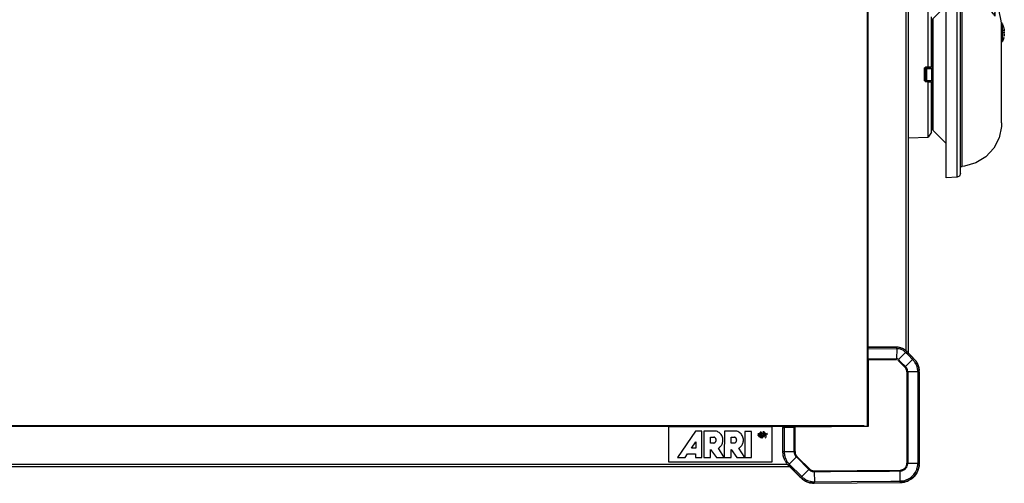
# Model space of a CAD drawing. Header units: millimetres. Extents: x -1298 to 168, y 345 to 933.
# Tile 16 of 22: x -254 to 157, y 345 to 539. Entities that reach past the tile are written whole.
import ezdxf

# ---------------------------------------------------------------- set-up
doc = ezdxf.new("R2010")
doc.units = ezdxf.units.MM

# ---------------------------------------------------------------- blocks, each defined once
blk = doc.blocks.new('Etikett-ARRI-klein__1', base_point=(17.36, 354.22))
at = {"color": 7, "linetype": 'Continuous'}
for p, q in [((17.36, 369.22), (60.36, 369.22)), ((17.36, 354.22), (17.36, 369.22)), ((28.42, 367.18), (20.86, 356.2)), ((31.14, 367.18), (28.42, 367.18)), ((31.14, 356.2), (31.14, 367.18)), ((31.95, 367.18), (31.95, 356.2)), ((37.19, 367.18), (31.95, 367.18)), ((40.52, 367.18), (40.47, 356.2)), ((45.76, 367.18), (40.52, 367.18)), ((49.09, 367.13), (49.09, 356.2)), ((51.86, 367.13), (49.09, 367.13)), ((51.86, 356.2), (51.86, 367.13)), ((54.72, 366.18), (54.84, 366.36)), ((54.72, 366.18), (54.84, 366.36)), ((55.31, 366.36), (55.38, 365.79)), ((55.52, 366.89), (55.68, 366.95)), ((55.52, 366.89), (55.68, 366.95)), ((55.6, 364.85), (55.6, 366.68)), ((55.81, 366.76), (55.79, 364.6)), ((56.06, 365.75), (56.06, 366.76)), ((56.11, 367.06), (56.3, 367.08)), ((56.11, 367.06), (56.3, 367.08)), ((56.35, 366.06), (56.36, 366.27)), ((56.36, 366.27), (56.36, 366.5)), ((56.75, 366.76), (56.75, 364.7)), ((56.98, 365.76), (56.98, 366.67)), ((57.7, 366.34), (57.7, 365.03)), ((57.91, 365.05), (57.91, 366.27)), ((58.38, 366.21), (58.26, 366.4)), ((60.36, 369.22), (60.36, 354.22)), ((26.76, 360.07), (28.52, 362.74)), ((26.76, 360.07), (28.52, 362.74)), ((28.52, 362.74), (28.52, 360.07)), ((34.72, 364.71), (36.16, 364.71)), ((34.72, 362.24), (34.72, 364.71)), ((34.72, 364.71), (36.16, 364.71)), ((36.16, 362.24), (34.72, 362.24)), ((43.29, 364.71), (44.73, 364.71)), ((43.29, 362.24), (43.29, 364.71)), ((43.29, 364.71), (44.73, 364.71)), ((44.73, 362.24), (43.29, 362.24)), ((54.62, 365.84), (54.65, 365.98)), ((54.65, 365.98), (54.62, 365.84)), ((54.62, 365.84), (54.65, 365.98)), ((54.67, 365.35), (54.62, 365.56)), ((54.65, 365.98), (54.72, 366.18)), ((54.65, 365.98), (54.72, 366.18)), ((54.72, 365.22), (54.67, 365.35)), ((55.09, 365.66), (55.37, 365.6)), ((55.09, 365.66), (55.37, 365.6)), ((55.37, 365.6), (55.09, 365.66)), ((55.37, 365.6), (55.27, 365.15)), ((55.68, 364.45), (55.52, 364.51)), ((55.97, 364.52), (56.06, 365.61)), ((56.3, 364.32), (56.11, 364.34)), ((56.55, 364.97), (56.55, 365.44)), ((56.98, 364.76), (56.99, 365.62)), ((57.23, 365.5), (56.99, 365.62)), ((57.23, 365.5), (56.99, 365.62)), ((57.23, 365), (57.23, 365.5)), ((57.46, 365.2), (57.46, 365.46)), ((57.46, 365.2), (57.55, 364.97)), ((57.62, 364.47), (57.78, 364.56)), ((57.62, 364.47), (57.78, 364.56)), ((58.05, 364.76), (57.83, 364.72)), ((58.46, 366), (58.38, 366.21)), ((58.49, 365.85), (58.46, 366)), ((28.52, 360.07), (26.76, 360.07)), ((34.77, 356.2), (34.77, 359.62)), ((34.77, 359.62), (37.19, 356.2)), ((34.77, 359.62), (37.19, 356.2)), ((40.47, 356.2), (38, 360.12)), ((43.34, 356.2), (43.34, 359.62)), ((43.34, 359.62), (45.76, 356.2)), ((43.34, 359.62), (45.76, 356.2)), ((49.09, 356.2), (46.57, 360.12)), ((60.36, 354.22), (17.36, 354.22)), ((20.86, 356.2), (24.08, 356.2)), ((20.86, 356.2), (24.08, 356.2)), ((24.08, 356.2), (25.04, 357.7)), ((24.08, 356.2), (25.04, 357.7)), ((25.04, 357.7), (28.47, 357.7)), ((25.04, 357.7), (28.47, 357.7)), ((28.47, 357.7), (28.47, 356.2)), ((28.47, 356.2), (31.14, 356.2)), ((28.47, 356.2), (31.14, 356.2)), ((31.95, 356.2), (34.77, 356.2)), ((31.95, 356.2), (34.77, 356.2)), ((37.19, 356.2), (40.47, 356.2)), ((37.19, 356.2), (40.47, 356.2)), ((40.47, 356.2), (43.34, 356.2)), ((40.47, 356.2), (43.34, 356.2)), ((45.76, 356.2), (49.09, 356.2)), ((45.76, 356.2), (49.09, 356.2)), ((49.09, 356.2), (51.86, 356.2)), ((49.09, 356.2), (51.86, 356.2))]:
    blk.add_line(p, q, dxfattribs=at)
for points, knots in [([(39.92, 363.47), (39.9, 363.75), (39.87, 364.29), (39.6, 365.08), (39.19, 365.79), (38.63, 366.4), (37.96, 366.89), (37.45, 367.08), (37.19, 367.18)], [0, 0, 0, 0, 0.819175, 1.638259, 2.457328, 3.276398, 4.095467, 4.914537, 4.914537, 4.914537, 4.914537]), ([(48.48, 363.47), (48.47, 363.75), (48.43, 364.29), (48.17, 365.08), (47.75, 365.79), (47.2, 366.4), (46.53, 366.89), (46.02, 367.08), (45.76, 367.18)], [0, 0, 0, 0, 0.819175, 1.638259, 2.457328, 3.276398, 4.095467, 4.914537, 4.914537, 4.914537, 4.914537]), ([(55.34, 366.5), (55.26, 366.36), (55.11, 366.08), (54.98, 365.79), (54.91, 365.64)], [0, 0, 0, 0, 0.4778344, 0.9547184, 0.9547184, 0.9547184, 0.9547184]), ([(55.6, 366.68), (55.6, 366.68), (55.56, 366.68), (55.47, 366.68), (55.37, 366.6), (55.35, 366.53), (55.34, 366.5)], [0, 0, 0, 0, 0.0141745, 0.1133961, 0.2613358, 0.349715, 0.349715, 0.349715, 0.349715]), ([(57.52, 366.43), (57.51, 366.46), (57.49, 366.51), (57.47, 366.61), (57.31, 366.64), (57.26, 366.74), (57.22, 366.81)], [0, 0, 0, 0, 0.0824511, 0.1649021, 0.2875019, 0.4956426, 0.4956426, 0.4956426, 0.4956426]), ([(57.23, 365.86), (57.25, 365.93), (57.29, 366.07), (57.29, 366.21), (57.29, 366.28)], [0, 0, 0, 0, 0.2162969, 0.4325938, 0.4325938, 0.4325938, 0.4325938]), ([(57.29, 366.28), (57.29, 366.34), (57.29, 366.47), (57.27, 366.6), (57.26, 366.67)], [0, 0, 0, 0, 0.1622345, 0.3898243, 0.3898243, 0.3898243, 0.3898243]), ([(57.29, 366.28), (57.29, 366.34), (57.29, 366.47), (57.27, 366.6), (57.26, 366.67)], [0, 0, 0, 0, 0.1622345, 0.3898243, 0.3898243, 0.3898243, 0.3898243]), ([(57.54, 366.16), (57.54, 366.21), (57.55, 366.3), (57.53, 366.39), (57.52, 366.43)], [0, 0, 0, 0, 0.1369679, 0.2749007, 0.2749007, 0.2749007, 0.2749007]), ([(37.09, 363.47), (37.09, 363.57), (37.08, 363.75), (36.98, 364.01), (36.84, 364.25), (36.65, 364.46), (36.43, 364.62), (36.25, 364.68), (36.16, 364.71)], [0, 0, 0, 0, 0.275764, 0.551528, 0.827292, 1.103056, 1.37882, 1.654584, 1.654584, 1.654584, 1.654584]), ([(36.16, 362.24), (36.27, 362.28), (36.48, 362.36), (36.74, 362.57), (36.95, 362.85), (37.04, 363.17), (37.1, 363.47), (37.04, 363.77), (36.95, 364.1), (36.72, 364.36), (36.48, 364.59), (36.28, 364.67), (36.16, 364.71)], [0, 0, 0, 0, 0.330636, 0.661271, 0.99705, 1.37187, 1.645769, 1.919756, 2.281073, 2.644711, 2.930321, 3.28612, 3.28612, 3.28612, 3.28612]), ([(38, 360.12), (38.19, 360.24), (38.56, 360.49), (39.04, 360.98), (39.42, 361.53), (39.7, 362.15), (39.88, 362.8), (39.91, 363.25), (39.92, 363.47)], [0, 0, 0, 0, 0.672276, 1.344599, 2.016932, 2.689265, 3.361597, 4.03393, 4.03393, 4.03393, 4.03393]), ([(38, 360.12), (38.19, 360.24), (38.56, 360.49), (39.04, 360.98), (39.42, 361.53), (39.7, 362.15), (39.88, 362.8), (39.91, 363.25), (39.92, 363.47)], [0, 0, 0, 0, 0.672276, 1.344599, 2.016932, 2.689265, 3.361597, 4.03393, 4.03393, 4.03393, 4.03393]), ([(45.66, 363.47), (45.65, 363.57), (45.64, 363.75), (45.55, 364.01), (45.41, 364.25), (45.22, 364.46), (44.99, 364.62), (44.82, 364.68), (44.73, 364.71)], [0, 0, 0, 0, 0.275764, 0.551528, 0.827292, 1.103056, 1.37882, 1.654584, 1.654584, 1.654584, 1.654584]), ([(44.73, 362.24), (44.84, 362.28), (45.04, 362.36), (45.31, 362.57), (45.52, 362.85), (45.61, 363.17), (45.67, 363.47), (45.61, 363.77), (45.52, 364.1), (45.29, 364.36), (45.05, 364.59), (44.85, 364.67), (44.73, 364.71)], [0, 0, 0, 0, 0.330636, 0.661271, 0.99705, 1.37187, 1.645769, 1.919756, 2.281073, 2.644711, 2.930321, 3.28612, 3.28612, 3.28612, 3.28612]), ([(46.57, 360.12), (46.76, 360.24), (47.13, 360.49), (47.6, 360.98), (47.99, 361.53), (48.27, 362.15), (48.45, 362.8), (48.47, 363.25), (48.48, 363.47)], [0, 0, 0, 0, 0.672276, 1.344599, 2.016932, 2.689265, 3.361597, 4.03393, 4.03393, 4.03393, 4.03393]), ([(46.57, 360.12), (46.76, 360.24), (47.13, 360.49), (47.6, 360.98), (47.99, 361.53), (48.27, 362.15), (48.45, 362.8), (48.47, 363.25), (48.48, 363.47)], [0, 0, 0, 0, 0.672276, 1.344599, 2.016932, 2.689265, 3.361597, 4.03393, 4.03393, 4.03393, 4.03393]), ([(54.86, 365.42), (54.87, 365.39), (54.88, 365.29), (54.83, 365.16), (54.92, 365.03), (54.99, 365.03), (55.03, 365.02)], [0, 0, 0, 0, 0.1012787, 0.2811208, 0.4045915, 0.4986247, 0.4986247, 0.4986247, 0.4986247]), ([(55.03, 365.02), (54.99, 365.03), (54.92, 365.03), (54.83, 365.16), (54.88, 365.29), (54.85, 365.43), (54.89, 365.53), (54.9, 365.61), (54.91, 365.64)], [0, 0, 0, 0, 0.0940332, 0.217504, 0.3973461, 0.4986247, 0.6124493, 0.7262738, 0.7262738, 0.7262738, 0.7262738]), ([(55.03, 365.02), (55.05, 365.02), (55.11, 365.03), (55.2, 365), (55.23, 365.09), (55.26, 365.13), (55.27, 365.15)], [0, 0, 0, 0, 0.0829473, 0.1658946, 0.2418009, 0.3177073, 0.3177073, 0.3177073, 0.3177073]), ([(55.03, 365.02), (55.05, 365.03), (55.11, 365.03), (55.18, 365), (55.22, 365.07), (55.25, 365.11), (55.27, 365.15)], [0, 0, 0, 0, 0.0829473, 0.1658946, 0.1848712, 0.3177073, 0.3177073, 0.3177073, 0.3177073]), ([(55.15, 366.09), (55.13, 366.04), (55.11, 365.98), (55.08, 365.92), (55.08, 365.91)], [0, 0, 0, 0, 0.1735313, 0.1983215, 0.1983215, 0.1983215, 0.1983215]), ([(55.4, 364.74), (55.4, 364.74), (55.45, 364.72), (55.5, 364.69), (55.54, 364.67)], [0, 0, 0, 0, 0.0192654, 0.154123, 0.154123, 0.154123, 0.154123]), ([(55.4, 364.74), (55.44, 364.72), (55.48, 364.7), (55.53, 364.68), (55.54, 364.67)], [0, 0, 0, 0, 0.1348577, 0.154123, 0.154123, 0.154123, 0.154123]), ([(55.79, 364.6), (55.84, 364.58), (55.9, 364.55), (55.96, 364.53), (55.97, 364.52)], [0, 0, 0, 0, 0.1671102, 0.1909831, 0.1909831, 0.1909831, 0.1909831]), ([(55.79, 364.6), (55.84, 364.58), (55.9, 364.55), (55.96, 364.53), (55.97, 364.52)], [0, 0, 0, 0, 0.1671102, 0.1909831, 0.1909831, 0.1909831, 0.1909831]), ([(56.06, 365.75), (56.06, 365.7), (56.06, 365.6), (56.2, 365.67), (56.27, 365.69), (56.32, 365.71), (56.32, 365.71)], [0, 0, 0, 0, 0.1117891, 0.2276296, 0.3481612, 0.36538, 0.36538, 0.36538, 0.36538]), ([(56.3, 365.14), (56.29, 365.21), (56.29, 365.36), (56.27, 365.5), (56.26, 365.57)], [0, 0, 0, 0, 0.2147758, 0.4295515, 0.4295515, 0.4295515, 0.4295515]), ([(56.3, 365.14), (56.29, 365.21), (56.29, 365.36), (56.27, 365.5), (56.26, 365.57)], [0, 0, 0, 0, 0.2147758, 0.4295515, 0.4295515, 0.4295515, 0.4295515]), ([(56.32, 364.65), (56.31, 364.76), (56.3, 364.93), (56.3, 365.09), (56.3, 365.14)], [0, 0, 0, 0, 0.338264, 0.4903273, 0.4903273, 0.4903273, 0.4903273]), ([(56.32, 365.71), (56.33, 365.72), (56.39, 365.77), (56.44, 365.83), (56.49, 365.88)], [0, 0, 0, 0, 0.0299543, 0.2396343, 0.2396343, 0.2396343, 0.2396343]), ([(56.32, 365.71), (56.37, 365.76), (56.43, 365.81), (56.49, 365.87), (56.49, 365.88)], [0, 0, 0, 0, 0.20968, 0.2396343, 0.2396343, 0.2396343, 0.2396343]), ([(56.48, 365.59), (56.44, 365.59), (56.35, 365.58), (56.33, 365.66), (56.32, 365.71)], [0, 0, 0, 0, 0.098926, 0.2228513, 0.2228513, 0.2228513, 0.2228513]), ([(56.32, 364.65), (56.32, 364.65), (56.35, 364.6), (56.37, 364.55), (56.4, 364.51)], [0, 0, 0, 0, 0.0202709, 0.1621675, 0.1621675, 0.1621675, 0.1621675]), ([(56.4, 364.51), (56.45, 364.53), (56.56, 364.58), (56.59, 364.69), (56.61, 364.75)], [0, 0, 0, 0, 0.1574045, 0.3369786, 0.3369786, 0.3369786, 0.3369786]), ([(56.4, 364.51), (56.45, 364.53), (56.56, 364.58), (56.59, 364.69), (56.61, 364.75)], [0, 0, 0, 0, 0.1574045, 0.3369786, 0.3369786, 0.3369786, 0.3369786]), ([(56.55, 365.44), (56.54, 365.45), (56.52, 365.5), (56.5, 365.55), (56.48, 365.59)], [0, 0, 0, 0, 0.0210796, 0.1686366, 0.1686366, 0.1686366, 0.1686366]), ([(57.26, 365.69), (57.26, 365.7), (57.25, 365.75), (57.24, 365.81), (57.23, 365.86)], [0, 0, 0, 0, 0.0213108, 0.1704863, 0.1704863, 0.1704863, 0.1704863]), ([(57.41, 365.6), (57.41, 365.61), (57.35, 365.64), (57.3, 365.67), (57.26, 365.69)], [0, 0, 0, 0, 0.0219274, 0.1754194, 0.1754194, 0.1754194, 0.1754194]), ([(57.41, 365.6), (57.38, 365.66), (57.34, 365.75), (57.41, 365.82), (57.45, 365.85)], [0, 0, 0, 0, 0.160055, 0.2759793, 0.2759793, 0.2759793, 0.2759793]), ([(57.41, 365.6), (57.38, 365.66), (57.34, 365.75), (57.41, 365.82), (57.45, 365.85)], [0, 0, 0, 0, 0.160055, 0.2759793, 0.2759793, 0.2759793, 0.2759793]), ([(57.45, 365.85), (57.47, 365.9), (57.52, 366), (57.54, 366.11), (57.54, 366.16)], [0, 0, 0, 0, 0.1710982, 0.3304347, 0.3304347, 0.3304347, 0.3304347]), ([(57.45, 365.85), (57.47, 365.9), (57.52, 366), (57.54, 366.11), (57.54, 366.16)], [0, 0, 0, 0, 0.1710982, 0.3304347, 0.3304347, 0.3304347, 0.3304347])]:
    blk.add_open_spline(points, degree=3, knots=knots, dxfattribs=at)
for points in [[(55.31, 366.36), (55.29, 366.32), (55.23, 366.23), (55.18, 366.14), (55.15, 366.09)], [(55.31, 366.36), (55.29, 366.32), (55.23, 366.23), (55.18, 366.14), (55.15, 366.09)], [(56.98, 366.88), (56.95, 366.88), (56.88, 366.89), (56.82, 366.9), (56.78, 366.9)], [(57.22, 366.81), (57.18, 366.82), (57.1, 366.84), (57.02, 366.87), (56.98, 366.88)], [(54.91, 365.64), (54.93, 365.62), (54.97, 365.57), (55.01, 365.52), (55.02, 365.5)], [(55.15, 366.09), (55.14, 366.06), (55.12, 366), (55.09, 365.94), (55.08, 365.91)], [(56.32, 364.65), (56.33, 364.63), (56.36, 364.58), (56.38, 364.53), (56.4, 364.51)], [(57.46, 365.46), (57.45, 365.48), (57.44, 365.53), (57.42, 365.58), (57.41, 365.6)]]:
    blk.add_open_spline(points, degree=3, dxfattribs=at)
blk = doc.blocks.new('Gehäuserahmen-lang__5', base_point=(-1187.16, 352.31))
at = {"color": 7, "linetype": 'Continuous'}
for p, q in [((98.87, 369.41), (-1187.16, 369.41)), ((67.87, 352.31), (-1156.15, 352.31)), ((67.87, 352.31), (-1156.15, 352.31))]:
    blk.add_line(p, q, dxfattribs=at)
at = {"color": 1, "linetype": 'Continuous'}
for p, q in [((17.36, 369.21), (-1164.24, 369.21)), ((75.95, 369.21), (60.36, 369.21)), ((67.87, 352.31), (-1156.15, 352.31)), ((66.88, 353.31), (-1155.17, 353.31))]:
    blk.add_line(p, q, dxfattribs=at)
blk = doc.blocks.new('Gehäuserahmen_seitlich__15', base_point=(100.36, 369.43))
at = {"color": 7, "linetype": 'Continuous'}
for p, q in [((100.36, 369.43), (100.36, 667.62)), ((117.46, 399.82), (117.46, 635.38))]:
    blk.add_line(p, q, dxfattribs=at)
at = {"color": 1, "linetype": 'Continuous'}
for p, q in [((116.46, 400.81), (116.46, 634.48)), ((100.56, 402.41), (100.56, 632.75))]:
    blk.add_line(p, q, dxfattribs=at)
blk = doc.blocks.new('Seitenteil-links__18', base_point=(64.86, 345.41))
at = {"color": 1, "linetype": 'Continuous'}
for p, q in [((125.61, 519.53), (125.61, 542.59)), ((124.15, 518.91), (124.18, 519.09)), ((124.15, 513.84), (124.15, 518.91)), ((124.18, 519.09), (124.25, 519.24)), ((124.41, 519.41), (124.57, 519.49)), ((124.57, 519.49), (124.74, 519.52)), ((124.74, 519.52), (125.61, 519.53)), ((124.74, 519.18), (125.6, 519.2)), ((125.6, 519.2), (126.76, 519.22)), ((125.61, 519.53), (126.17, 519.54)), ((126.17, 519.54), (126.62, 519.54)), ((126.62, 519.54), (126.82, 519.53)), ((126.82, 519.53), (127.06, 519.52)), ((124.18, 513.67), (124.15, 513.84)), ((124.25, 513.51), (124.18, 513.67)), ((124.57, 513.27), (124.41, 513.34)), ((124.74, 513.24), (124.57, 513.27)), ((125.61, 513.22), (124.74, 513.24)), ((125.61, 490.1), (125.61, 513.22)), ((126.17, 513.22), (125.61, 513.22)), ((126.62, 513.22), (126.17, 513.22)), ((126.82, 513.22), (126.62, 513.22)), ((127.06, 513.24), (126.82, 513.22)), ((100.66, 401.8), (100.66, 402.33)), ((100.66, 397.61), (100.66, 401.8)), ((100.66, 401.8), (112.52, 401.7)), ((112.52, 401.7), (112.48, 397.41)), ((112.52, 401.9), (112.52, 402.32)), ((112.52, 401.7), (112.52, 401.9)), ((113.05, 401.67), (112.52, 401.7)), ((113.51, 401.59), (113.05, 401.67)), ((116.27, 400.13), (113.31, 397.16)), ((114.06, 401.46), (113.51, 401.59)), ((115.04, 401.04), (114.06, 401.46)), ((115.51, 400.76), (115.04, 401.04)), ((115.9, 400.46), (115.51, 400.76)), ((116.27, 400.13), (115.9, 400.46)), ((116.27, 400.13), (116.71, 400.57)), ((117.29, 399.11), (116.27, 400.13)), ((100.36, 397.24), (100.57, 397.24)), ((100.57, 397.24), (100.66, 397.61)), ((100.57, 397.24), (100.66, 369.13)), ((100.57, 397.24), (112.47, 397.13)), ((100.66, 397.61), (112.48, 397.41)), ((112.48, 397.41), (112.47, 397.13)), ((112.8, 397.46), (112.66, 397.48)), ((113.17, 397.27), (112.8, 397.46)), ((113.12, 396.95), (113.31, 397.16)), ((113.34, 396.6), (113.12, 396.95)), ((114.32, 396.14), (113.31, 397.16)), ((115.94, 394), (113.34, 396.6)), ((116.21, 394.25), (114.32, 396.14)), ((119.17, 397.23), (116.21, 394.25)), ((119.17, 397.23), (117.29, 399.11)), ((119.17, 397.23), (119.35, 397.4)), ((119.43, 396.96), (119.17, 397.23)), ((119.35, 397.4), (119.61, 397.67)), ((119.66, 396.69), (119.43, 396.96)), ((119.88, 396.4), (119.66, 396.69)), ((120.01, 396.23), (119.88, 396.4)), ((120.19, 395.96), (120.01, 396.23)), ((120.28, 395.8), (120.19, 395.96)), ((120.5, 395.41), (120.28, 395.8)), ((120.63, 395.16), (120.5, 395.41)), ((120.9, 394.49), (120.63, 395.16)), ((116.21, 394.25), (115.94, 394)), ((116.08, 393.83), (115.94, 394)), ((116.28, 393.57), (116.08, 393.83)), ((116.37, 394.06), (116.21, 394.25)), ((116.4, 393.38), (116.28, 393.57)), ((116.52, 393.87), (116.37, 394.06)), ((116.55, 393.08), (116.4, 393.38)), ((116.73, 393.55), (116.52, 393.87)), ((116.66, 392.77), (116.55, 393.08)), ((116.72, 392.44), (116.66, 392.77)), ((116.75, 392.22), (116.72, 392.44)), ((117.01, 392.88), (116.73, 393.55)), ((116.76, 392), (116.75, 392.22)), ((116.76, 392), (117.13, 392.01)), ((116.76, 392), (116.76, 353.78)), ((117.08, 392.51), (117.01, 392.88)), ((117.11, 392.26), (117.08, 392.51)), ((117.13, 392.01), (117.11, 392.26)), ((117.13, 392.01), (117.13, 353.75)), ((121.33, 392.01), (117.13, 392.01)), ((121.02, 394.15), (120.9, 394.49)), ((121.11, 393.8), (121.02, 394.15)), ((121.16, 393.62), (121.11, 393.8)), ((121.22, 393.3), (121.16, 393.62)), ((121.25, 393.09), (121.22, 393.3)), ((121.3, 392.67), (121.25, 393.09)), ((121.33, 392.35), (121.3, 392.67)), ((121.33, 392.01), (121.33, 392.35)), ((121.33, 392.01), (121.33, 353.75)), ((121.33, 392.01), (121.96, 392.01)), ((64.86, 368.82), (65.13, 368.82)), ((65.13, 368.82), (65.49, 368.82)), ((65.49, 368.82), (69.68, 368.86)), ((65.49, 368.82), (65.49, 358.64)), ((69.68, 368.86), (70.05, 368.86)), ((69.68, 358.64), (69.68, 368.86)), ((100.66, 369.13), (70.05, 368.86)), ((70.05, 358.66), (70.05, 368.86)), ((65.13, 358.64), (64.86, 358.64)), ((64.87, 358.24), (64.88, 358.06)), ((64.88, 358.06), (64.89, 357.85)), ((65.49, 358.64), (65.13, 358.64)), ((65.49, 358.64), (65.5, 358.3)), ((69.68, 358.64), (65.49, 358.64)), ((65.5, 358.3), (65.52, 357.97)), ((69.68, 358.64), (70.05, 358.66)), ((69.68, 358.64), (69.7, 358.39)), ((69.7, 358.39), (69.73, 358.14)), ((69.73, 358.14), (69.8, 357.77)), ((70.05, 358.66), (70.07, 358.43)), ((70.07, 358.43), (70.09, 358.21)), ((70.09, 358.21), (70.16, 357.88)), ((64.89, 357.85), (64.94, 357.49)), ((64.94, 357.49), (65.01, 357.08)), ((65.01, 357.08), (65.1, 356.69)), ((65.1, 356.69), (65.14, 356.52)), ((65.14, 356.52), (65.24, 356.2)), ((65.24, 356.2), (65.32, 355.94)), ((65.32, 355.94), (65.47, 355.57)), ((65.47, 355.57), (65.62, 355.21)), ((65.52, 357.97), (65.57, 357.56)), ((65.57, 357.56), (65.61, 357.35)), ((65.61, 357.35), (65.67, 357.03)), ((65.62, 355.21), (65.74, 354.97)), ((65.67, 357.03), (65.71, 356.85)), ((65.71, 356.85), (65.81, 356.5)), ((65.81, 356.5), (65.92, 356.16)), ((65.9, 354.68), (66, 354.52)), ((65.92, 356.16), (66.2, 355.49)), ((66, 354.52), (66.21, 354.19)), ((66.2, 355.49), (66.32, 355.24)), ((66.21, 354.19), (66.43, 353.87)), ((66.32, 355.24), (66.54, 354.85)), ((66.54, 354.85), (66.64, 354.69)), ((66.64, 354.69), (66.82, 354.42)), ((66.82, 354.42), (66.94, 354.25)), ((66.94, 354.25), (67.16, 353.96)), ((67.16, 353.96), (67.4, 353.69)), ((70.68, 356.45), (67.65, 353.43)), ((69.8, 357.77), (70.08, 357.09)), ((70.08, 357.09), (70.29, 356.78)), ((70.16, 357.88), (70.26, 357.56)), ((70.26, 357.56), (70.41, 357.26)), ((70.29, 356.78), (70.45, 356.58)), ((70.41, 357.26), (70.53, 357.08)), ((70.45, 356.58), (70.68, 356.45)), ((70.53, 357.08), (70.74, 356.81)), ((70.82, 356.58), (70.68, 356.45)), ((75.81, 351.19), (70.68, 356.45)), ((70.74, 356.81), (70.82, 356.58)), ((71.4, 356.13), (70.82, 356.58)), ((76.07, 351.46), (71.4, 356.13)), ((66.43, 353.87), (66.67, 353.56)), ((66.67, 353.56), (66.79, 353.42)), ((66.79, 353.42), (66.93, 353.26)), ((66.93, 353.26), (67.26, 353.04)), ((67.65, 353.43), (67.26, 353.04)), ((72.46, 347.84), (67.26, 353.04)), ((67.4, 353.69), (67.65, 353.43)), ((72.85, 348.23), (67.65, 353.43)), ((68.64, 351.51), (67.81, 352.34)), ((75.81, 351.19), (72.85, 348.23)), ((75.81, 351.19), (76.07, 351.46)), ((75.81, 351.19), (76.01, 351.02)), ((76.01, 351.02), (76.21, 350.87)), ((76.07, 351.46), (76.24, 351.31)), ((76.21, 350.87), (76.52, 350.66)), ((76.24, 351.31), (76.41, 351.18)), ((76.41, 351.18), (76.69, 350.99)), ((76.52, 350.66), (77.21, 350.38)), ((76.69, 350.99), (77, 350.84)), ((77, 350.84), (77.32, 350.74)), ((77.21, 350.38), (77.58, 350.31)), ((77.32, 350.74), (77.54, 350.69)), ((77.54, 350.69), (77.87, 350.65)), ((77.58, 350.31), (77.83, 350.28)), ((77.83, 350.28), (78.09, 350.27)), ((77.87, 350.65), (78.1, 350.64)), ((78.09, 350.27), (78.1, 350.64)), ((78.09, 350.27), (84.83, 350.32)), ((78.09, 350.27), (78.12, 346.07)), ((78.1, 350.64), (113.96, 350.95)), ((84.83, 350.32), (109.51, 350.54)), ((109.51, 350.54), (113.99, 350.58)), ((113.96, 350.95), (114.28, 350.97)), ((113.96, 350.95), (113.99, 350.58)), ((113.99, 350.58), (114.23, 350.6)), ((114.02, 346.38), (113.99, 350.58)), ((114.23, 350.6), (114.46, 350.62)), ((114.28, 350.97), (114.52, 351.01)), ((114.46, 350.62), (114.79, 350.69)), ((114.52, 351.01), (114.79, 351.07)), ((114.79, 351.07), (114.98, 351.14)), ((114.79, 350.69), (114.99, 350.75)), ((114.99, 350.75), (115.56, 351.01)), ((115.16, 351.22), (115.5, 351.41)), ((115.5, 351.41), (115.81, 351.64)), ((115.56, 351.01), (115.91, 351.25)), ((115.81, 351.64), (115.95, 351.78)), ((115.91, 351.25), (116.49, 351.83)), ((115.95, 351.78), (116.09, 351.93)), ((116.09, 351.93), (116.3, 352.21)), ((116.3, 352.21), (116.51, 352.58)), ((116.49, 351.83), (116.72, 352.18)), ((116.58, 352.76), (116.65, 352.95)), ((116.65, 352.95), (116.7, 353.14)), ((116.7, 353.14), (116.74, 353.46)), ((116.72, 352.18), (116.97, 352.76)), ((116.74, 353.46), (116.76, 353.78)), ((117.13, 353.75), (116.76, 353.78)), ((116.97, 352.76), (117.03, 352.96)), ((117.03, 352.96), (117.09, 353.29)), ((117.09, 353.29), (117.12, 353.52)), ((117.12, 353.52), (117.13, 353.75)), ((121.33, 353.75), (117.13, 353.75)), ((120.01, 349.54), (120.35, 350.08)), ((120.35, 350.08), (120.51, 350.36)), ((120.51, 350.36), (120.65, 350.65)), ((120.62, 349.33), (120.91, 349.8)), ((120.65, 350.65), (120.89, 351.24)), ((120.89, 351.24), (121, 351.54)), ((120.91, 349.8), (121.35, 350.7)), ((121, 351.54), (121.08, 351.85)), ((121.08, 351.85), (121.22, 352.47)), ((121.22, 352.47), (121.31, 353.1)), ((121.31, 353.1), (121.33, 353.43)), ((121.33, 353.43), (121.33, 353.75)), ((121.33, 353.75), (121.96, 353.75)), ((121.35, 350.7), (121.56, 351.26)), ((121.56, 351.26), (121.8, 352.19)), ((121.8, 352.19), (121.87, 352.56)), ((121.87, 352.56), (121.92, 353.02)), ((72.67, 348.05), (72.46, 347.84)), ((72.46, 347.84), (72.68, 347.51)), ((72.85, 348.23), (72.67, 348.05)), ((72.68, 347.51), (72.83, 347.38)), ((72.83, 347.38), (72.98, 347.25)), ((72.85, 348.23), (73.1, 347.99)), ((72.98, 347.25), (73.56, 346.82)), ((73.1, 347.99), (73.36, 347.76)), ((73.36, 347.76), (73.68, 347.51)), ((73.56, 346.82), (73.96, 346.57)), ((73.68, 347.51), (73.87, 347.38)), ((73.87, 347.38), (74.14, 347.2)), ((73.96, 346.57), (74.13, 346.47)), ((74.13, 346.47), (74.3, 346.37)), ((74.14, 347.2), (74.29, 347.11)), ((74.29, 347.11), (74.61, 346.93)), ((74.3, 346.37), (74.66, 346.2)), ((74.61, 346.93), (74.93, 346.77)), ((74.66, 346.2), (75.02, 346.04)), ((74.93, 346.77), (75.61, 346.49)), ((75.02, 346.04), (75.33, 345.92)), ((75.33, 345.92), (75.77, 345.77)), ((75.61, 346.49), (75.87, 346.4)), ((75.77, 345.77), (75.97, 345.72)), ((75.87, 346.4), (76.31, 346.28)), ((75.97, 345.72), (76.15, 345.67)), ((76.15, 345.67), (76.54, 345.58)), ((76.31, 346.28), (76.49, 346.24)), ((76.49, 346.24), (76.8, 346.18)), ((76.8, 346.18), (77.03, 346.14)), ((77.03, 346.14), (77.39, 346.1)), ((77.39, 346.1), (77.75, 346.07)), ((77.75, 346.07), (78.12, 346.07)), ((78.12, 346.07), (78.03, 345.41)), ((78.03, 345.41), (114.03, 345.75)), ((78.12, 346.07), (93.57, 346.2)), ((93.57, 346.2), (110.05, 346.35)), ((110.05, 346.35), (114.02, 346.38)), ((114.02, 346.38), (114.35, 346.39)), ((114.02, 346.38), (114.03, 345.75)), ((114.03, 345.75), (114.76, 345.79)), ((114.35, 346.39), (114.68, 346.42)), ((114.68, 346.42), (115.31, 346.51)), ((114.76, 345.79), (115.48, 345.9)), ((115.31, 346.51), (115.93, 346.65)), ((115.48, 345.9), (115.74, 345.95)), ((115.74, 345.95), (116.51, 346.17)), ((115.93, 346.65), (116.23, 346.74)), ((116.23, 346.74), (116.54, 346.84)), ((116.51, 346.17), (117.01, 346.36)), ((116.54, 346.84), (116.82, 346.96)), ((116.82, 346.96), (117.12, 347.09)), ((117.01, 346.36), (117.49, 346.58)), ((117.12, 347.09), (117.41, 347.24)), ((117.41, 347.24), (117.69, 347.39)), ((117.49, 346.58), (118.44, 347.12)), ((117.69, 347.39), (118.23, 347.74)), ((118.23, 347.74), (118.73, 348.13)), ((118.44, 347.12), (118.84, 347.42)), ((118.73, 348.13), (119.63, 349.03)), ((118.84, 347.42), (119.64, 348.12)), ((119.63, 349.03), (120.01, 349.54)), ((119.64, 348.12), (119.82, 348.31)), ((119.82, 348.31), (120.33, 348.92)), ((120.33, 348.92), (120.62, 349.33)), ((76.54, 345.58), (77.33, 345.47)), ((77.53, 345.46), (77.73, 345.45)), ((77.73, 345.45), (78.03, 345.41))]:
    blk.add_line(p, q, dxfattribs=at)
at = {"color": 7, "linetype": 'Continuous'}
for p, q in [((127.06, 519.52), (127.06, 540.48)), ((124.44, 513.87), (124.44, 518.88)), ((124.74, 519.18), (126.76, 519.22)), ((125.6, 513.56), (124.74, 513.57)), ((125.6, 513.56), (124.74, 513.57)), ((126.76, 513.54), (125.6, 513.56)), ((125.94, 513.55), (125.6, 513.56)), ((126.25, 513.55), (125.94, 513.55)), ((126.76, 513.54), (126.25, 513.55)), ((127.06, 492.22), (127.06, 513.24)), ((117.46, 489.82), (125.61, 490.1)), ((127.06, 492.22), (125.61, 490.1)), ((100.36, 401.68), (100.36, 402.13)), ((100.36, 397.5), (100.36, 401.68)), ((103.6, 402.4), (100.66, 402.33)), ((100.66, 402.33), (112.52, 402.32)), ((106.57, 402.37), (103.6, 402.4)), ((111.33, 402.33), (106.57, 402.37)), ((112.52, 402.32), (111.33, 402.33)), ((112.82, 402.31), (112.52, 402.32)), ((112.82, 402.31), (112.52, 402.32)), ((112.96, 402.3), (112.82, 402.31)), ((112.96, 402.3), (112.82, 402.31)), ((113.1, 402.29), (112.96, 402.3)), ((113.1, 402.29), (112.96, 402.3)), ((113.51, 402.23), (113.1, 402.29)), ((113.51, 402.23), (113.1, 402.29)), ((113.68, 402.2), (113.51, 402.23)), ((113.68, 402.2), (113.51, 402.23)), ((113.97, 402.13), (113.68, 402.2)), ((114.24, 402.06), (113.68, 402.2)), ((114.24, 402.06), (113.97, 402.13)), ((114.52, 401.96), (114.24, 402.06)), ((114.85, 401.83), (114.24, 402.06)), ((114.85, 401.83), (114.52, 401.96)), ((115.05, 401.74), (114.85, 401.83)), ((115.31, 401.61), (114.85, 401.83)), ((115.31, 401.61), (115.05, 401.74)), ((115.56, 401.47), (115.31, 401.61)), ((115.56, 401.47), (115.31, 401.61)), ((115.81, 401.31), (115.56, 401.47)), ((115.81, 401.31), (115.56, 401.47)), ((116.05, 401.14), (115.81, 401.31)), ((116.05, 401.14), (115.81, 401.31)), ((116.39, 400.87), (116.05, 401.14)), ((116.39, 400.87), (116.05, 401.14)), ((116.71, 400.57), (116.39, 400.87)), ((116.71, 400.57), (116.39, 400.87)), ((119.61, 397.67), (116.71, 400.57)), ((117.29, 399.99), (116.71, 400.57)), ((119.32, 397.96), (117.29, 399.99)), ((100.36, 397.5), (100.36, 397.24)), ((100.36, 397.24), (100.36, 369.43)), ((119.61, 397.67), (119.32, 397.96)), ((119.88, 397.39), (119.61, 397.67)), ((119.61, 397.67), (119.88, 397.39)), ((120.03, 397.22), (119.88, 397.39)), ((119.88, 397.39), (120.03, 397.22)), ((120.14, 397.09), (120.03, 397.22)), ((120.03, 397.22), (120.14, 397.09)), ((120.38, 396.78), (120.14, 397.09)), ((120.14, 397.09), (120.38, 396.78)), ((120.61, 396.45), (120.38, 396.78)), ((120.38, 396.78), (120.61, 396.45)), ((120.82, 396.12), (120.61, 396.45)), ((120.61, 396.45), (121.01, 395.78)), ((120.91, 395.97), (120.82, 396.12)), ((121.21, 395.38), (121.01, 395.78)), ((121.01, 395.78), (121.21, 395.38)), ((121.35, 395.07), (121.21, 395.38)), ((121.21, 395.38), (121.35, 395.07)), ((121.49, 394.71), (121.35, 395.07)), ((121.35, 395.07), (121.49, 394.71)), ((121.61, 394.33), (121.49, 394.71)), ((121.49, 394.71), (121.61, 394.33)), ((121.67, 394.13), (121.61, 394.33)), ((121.61, 394.33), (121.72, 393.96)), ((121.72, 393.96), (121.67, 394.13)), ((121.79, 393.62), (121.72, 393.96)), ((121.72, 393.96), (121.82, 393.48)), ((121.87, 393.15), (121.82, 393.48)), ((121.82, 393.48), (121.87, 393.15)), ((121.92, 392.79), (121.87, 393.15)), ((121.87, 393.15), (121.92, 392.79)), ((121.94, 392.58), (121.92, 392.79)), ((121.92, 392.79), (121.94, 392.58)), ((121.95, 392.4), (121.94, 392.58)), ((121.96, 392.01), (121.95, 392.4)), ((121.96, 392.01), (121.96, 353.75)), ((64.86, 368.82), (64.86, 358.64)), ((65.17, 369.12), (65.61, 369.12)), ((65.36, 369.12), (65.17, 369.12)), ((65.61, 369.12), (65.36, 369.12)), ((65.61, 369.12), (69.78, 369.16)), ((66.13, 369.13), (65.61, 369.12)), ((66.66, 369.13), (66.13, 369.13)), ((67.19, 369.14), (66.66, 369.13)), ((68.25, 369.15), (67.19, 369.14)), ((68.78, 369.15), (68.25, 369.15)), ((69.78, 369.16), (68.78, 369.15)), ((70.04, 369.16), (69.78, 369.16)), ((69.78, 369.16), (70.04, 369.16)), ((70.04, 369.16), (100.36, 369.43)), ((100.66, 369.13), (100.36, 369.43)), ((64.86, 358.64), (64.87, 358.24)), ((64.86, 358.64), (64.87, 358.24)), ((64.87, 358.24), (64.88, 358.06)), ((64.88, 358.06), (64.89, 357.85)), ((64.89, 357.85), (64.94, 357.49)), ((64.94, 357.49), (65.01, 357.08)), ((65.01, 357.08), (65.06, 356.84)), ((65.06, 356.84), (65.1, 356.69)), ((65.24, 356.2), (65.32, 355.94)), ((65.32, 355.94), (65.47, 355.57)), ((65.47, 355.57), (65.62, 355.21)), ((65.62, 355.21), (65.74, 354.97)), ((66, 354.52), (66.21, 354.19)), ((66.21, 354.19), (66.43, 353.87)), ((66.43, 353.87), (66.67, 353.56)), ((66.67, 353.56), (66.79, 353.42)), ((66.79, 353.42), (66.93, 353.26)), ((66.93, 353.26), (67.26, 353.04)), ((67.26, 353.04), (68.64, 351.51)), ((67.81, 352.34), (72.05, 348.1)), ((120.91, 349.8), (120.62, 349.33)), ((121.35, 350.7), (120.91, 349.8)), ((121.56, 351.26), (121.35, 350.7)), ((121.8, 352.19), (121.56, 351.26)), ((121.87, 352.56), (121.8, 352.19)), ((121.92, 353.02), (121.87, 352.56)), ((121.92, 353.02), (121.96, 353.75)), ((121.96, 353.75), (121.94, 353.29)), ((121.94, 353.29), (121.96, 353.75)), ((72.05, 348.1), (72.46, 347.84)), ((72.98, 347.25), (72.46, 347.84)), ((73.35, 346.94), (72.98, 347.25)), ((73.56, 346.82), (73.35, 346.94)), ((73.69, 346.7), (73.56, 346.82)), ((73.96, 346.57), (73.69, 346.7)), ((74.79, 346.11), (74.13, 346.47)), ((75.02, 346.04), (74.79, 346.11)), ((75.33, 345.92), (75.18, 345.95)), ((75.57, 345.81), (75.33, 345.92)), ((76.37, 345.59), (75.57, 345.81)), ((78.03, 345.41), (114.03, 345.75)), ((114.76, 345.79), (114.03, 345.75)), ((115.48, 345.9), (114.76, 345.79)), ((115.74, 345.95), (115.48, 345.9)), ((116.51, 346.17), (115.74, 345.95)), ((117.01, 346.36), (116.51, 346.17)), ((117.49, 346.58), (117.01, 346.36)), ((118.44, 347.12), (117.49, 346.58)), ((118.84, 347.42), (118.44, 347.12)), ((119.64, 348.12), (118.84, 347.42)), ((119.82, 348.31), (119.64, 348.12)), ((120.33, 348.92), (119.82, 348.31)), ((120.62, 349.33), (120.33, 348.92)), ((76.54, 345.58), (76.37, 345.59)), ((76.78, 345.51), (76.54, 345.58)), ((76.94, 345.49), (76.78, 345.51)), ((77.19, 345.46), (76.94, 345.49)), ((77.33, 345.47), (77.19, 345.46)), ((78.03, 345.41), (77.53, 345.46))]:
    blk.add_line(p, q, dxfattribs=at)
blk = doc.blocks.new('Seitenteil-links-kpl__1__19', base_point=(64.86, 345.41))
for name, p in [('Seitenteil-links__18', (64.86, 345.41)), ('Gehäuserahmen_seitlich__15', (100.36, 369.43))]:
    blk.add_blockref(name, p)
blk = doc.blocks.new('Gehaeuse-kpl_-S120__26', base_point=(-1215.34, 345.41))
for name, p in [('Seitenteil-links-kpl__1__19', (64.86, 345.41)), ('Gehäuserahmen-lang__5', (-1187.16, 352.31))]:
    blk.add_blockref(name, p)
blk = doc.blocks.new('Buegellager_1__38', base_point=(124.48, 499.88))
at = {"color": 7, "linetype": 'Continuous'}
for p, q in [((127.06, 532.88), (127.48, 532.88)), ((127.06, 524.39), (127.48, 524.39)), ((124.48, 519), (127.48, 519)), ((124.48, 519), (124.48, 513.8)), ((124.48, 519), (127.48, 519)), ((124.48, 513.8), (127.48, 513.8)), ((127.06, 508.39), (127.48, 508.39)), ((127.06, 508.39), (127.48, 508.39)), ((127.48, 499.88), (127.06, 499.88)), ((127.06, 499.88), (127.48, 499.88))]:
    blk.add_line(p, q, dxfattribs=at)
blk = doc.blocks.new('Scheibenbremse2__39', base_point=(124.98, 487.55))
at = {"color": 7, "linetype": 'Continuous'}
for p, q in [((136.48, 556.37), (134.98, 556.25)), ((134.98, 556.25), (134.98, 555.51)), ((136.48, 555.35), (136.48, 556.37)), ((127.63, 539.64), (133.18, 545.19)), ((127.48, 539.29), (127.63, 539.64)), ((127.48, 539.29), (127.48, 518.83)), ((124.98, 518.85), (124.98, 513.85)), ((127.27, 513.83), (127.27, 518.83)), ((127.27, 518.83), (127.48, 518.83)), ((127.48, 518.83), (127.48, 513.83)), ((127.27, 513.83), (127.48, 513.83)), ((127.48, 513.83), (127.48, 493.46)), ((127.48, 493.46), (127.63, 493.1)), ((133.18, 487.55), (127.63, 493.1))]:
    blk.add_line(p, q, dxfattribs=at)
at = {"color": 1, "linetype": 'Continuous'}
blk.add_line((127.63, 539.64), (127.63, 493.1), dxfattribs=at)
at = {"color": 7, "linetype": 'Continuous'}
for points, knots in [([(127.48, 518.83), (127.12, 518.84), (126.49, 518.85), (125.64, 518.84), (125.29, 518.84), (124.9, 518.85), (125.29, 518.84), (125.62, 518.84), (126.39, 518.83), (126.95, 518.83), (127.27, 518.83)], [0, 0, 0, 0, 1.115116, 1.914456, 2.352887, 2.500123, 2.647358, 3.085789, 3.806089, 4.793164, 4.793164, 4.793164, 4.793164]), ([(124.98, 513.85), (125.03, 513.84), (125.22, 513.84), (125.66, 513.84), (126.37, 513.83), (126.94, 513.83), (127.27, 513.83)], [0, 0, 0, 0, 0.147222, 0.585638, 1.305945, 2.293042, 2.293042, 2.293042, 2.293042])]:
    blk.add_open_spline(points, degree=3, knots=knots, dxfattribs=at)
blk = doc.blocks.new('Kappe_1__45', base_point=(133.18, 473.2))
at = {"color": 7, "linetype": 'Continuous'}
for p, q in [((133.18, 473.2), (133.18, 555.58)), ((137.73, 555.41), (133.18, 555.58)), ((138.18, 555.31), (137.73, 555.41)), ((138.57, 555.09), (138.18, 555.31)), ((138.78, 554.87), (138.57, 555.09)), ((138.96, 554.62), (138.78, 554.87)), ((139.12, 554.2), (138.96, 554.62)), ((139.18, 553.75), (139.12, 554.2)), ((139.18, 474.95), (139.18, 553.75)), ((139.95, 550.27), (139.18, 550.35)), ((140.83, 550.16), (139.95, 550.27)), ((143.98, 549.33), (140.83, 550.16)), ((145.56, 548.65), (143.98, 549.33)), ((147.64, 547.42), (145.56, 548.65)), ((148.31, 546.93), (147.64, 547.42)), ((149.76, 545.68), (148.31, 546.93)), ((150.73, 544.67), (149.76, 545.68)), ((153.09, 541.39), (150.73, 544.67)), ((153.38, 546.37), (153.66, 546.37)), ((153.66, 540.89), (153.66, 546.37)), ((155.34, 542.8), (153.66, 546.37)), ((153.47, 540.87), (153.19, 541.2)), ((153.38, 542.22), (153.38, 541.33)), ((153.38, 541.33), (153.38, 541.04)), ((156.17, 538.81), (155.34, 542.8)), ((156.23, 538.59), (156.17, 538.81)), ((156.34, 538.04), (156.23, 538.59)), ((156.33, 538.19), (156.36, 537.61)), ((156.36, 537.61), (156.34, 538.04)), ((156.37, 537.33), (156.36, 537.61)), ((156.38, 536.93), (156.37, 537.33)), ((156.38, 536.58), (156.38, 536.93)), ((156.38, 496.12), (156.38, 536.58)), ((156.34, 494.66), (155.34, 489.86)), ((156.38, 496.12), (156.34, 494.66)), ((155.34, 489.86), (153.09, 485.51)), ((149.74, 481.93), (145.55, 479.38)), ((153.09, 485.51), (149.74, 481.93)), ((139.18, 477.89), (139.95, 477.96)), ((140.83, 478.06), (139.95, 477.96)), ((145.55, 479.38), (140.83, 478.06)), ((137.73, 473.46), (133.18, 473.2)), ((138.14, 473.6), (137.73, 473.46)), ((138.74, 473.9), (138.14, 473.6)), ((139.18, 474.95), (138.74, 473.9))]:
    blk.add_line(p, q, dxfattribs=at)
at = {"color": 1, "linetype": 'Continuous'}
for p, q in [((137.73, 473.46), (137.73, 555.41)), ((139.95, 477.96), (139.95, 550.27)), ((153.47, 540.87), (153.66, 540.89))]:
    blk.add_line(p, q, dxfattribs=at)
blk = doc.blocks.new('Linsenschraube_selbstfurchend_DIN7500-M4x8-TX20-P-R2R', base_point=(156.36, 530.12))
at = {"color": 7, "linetype": 'Continuous'}
for p, q in [((156.36, 537.62), (156.69, 537.62)), ((156.69, 537.62), (156.69, 530.12)), ((157.33, 536.04), (156.69, 537.62)), ((157.39, 535.83), (157.33, 536.04)), ((157.5, 535.16), (157.39, 534.85)), ((157.42, 535.67), (157.45, 535.53)), ((157.49, 535.32), (157.5, 535.16)), ((157.33, 531.7), (156.69, 530.12)), ((157.37, 531.87), (157.33, 531.7)), ((157.39, 534.85), (157.39, 534.72)), ((157.39, 534.58), (157.39, 534.85)), ((157.39, 534.72), (157.39, 534.58)), ((157.39, 534.58), (157.41, 534.41)), ((157.41, 533.32), (157.39, 533.15)), ((157.39, 533.15), (157.39, 533.01)), ((157.39, 533.01), (157.39, 532.88)), ((157.39, 532.88), (157.39, 532.68)), ((157.39, 532.68), (157.49, 532.42)), ((157.49, 534.1), (157.5, 533.87)), ((157.5, 533.87), (157.49, 534.1)), ((157.5, 533.87), (157.49, 533.64)), ((157.49, 533.64), (157.5, 533.87)), ((156.38, 530.12), (156.69, 530.12))]:
    blk.add_line(p, q, dxfattribs=at)
blk = doc.blocks.new('Haltebuegel-MAN-S120__63', base_point=(-1298.38, 473.2))
for name, p in [('Scheibenbremse2__39', (124.98, 487.55)), ('Kappe_1__45', (133.18, 473.2)), ('Linsenschraube_selbstfurchend_DIN7500-M4x8-TX20-P-R2R', (156.36, 530.12)), ('Buegellager_1__38', (124.48, 499.88))]:
    blk.add_blockref(name, p)
blk = doc.blocks.new('S120_1__64', base_point=(-1298.38, 345.41))
for name, p in [('Haltebuegel-MAN-S120__63', (-1298.38, 473.2)), ('Gehaeuse-kpl_-S120__26', (-1215.34, 345.41)), ('Etikett-ARRI-klein__1', (17.36, 354.22))]:
    blk.add_blockref(name, p)
blk = doc.blocks.new('Vordans1', base_point=(-565, 638))
blk.add_blockref('S120_1__64', (-1298.38, 345.41))

msp = doc.modelspace()

# ---------------------------------------------------------------- block references
msp.add_blockref('Vordans1', (-565, 638))

doc.saveas('drawing.dxf')
